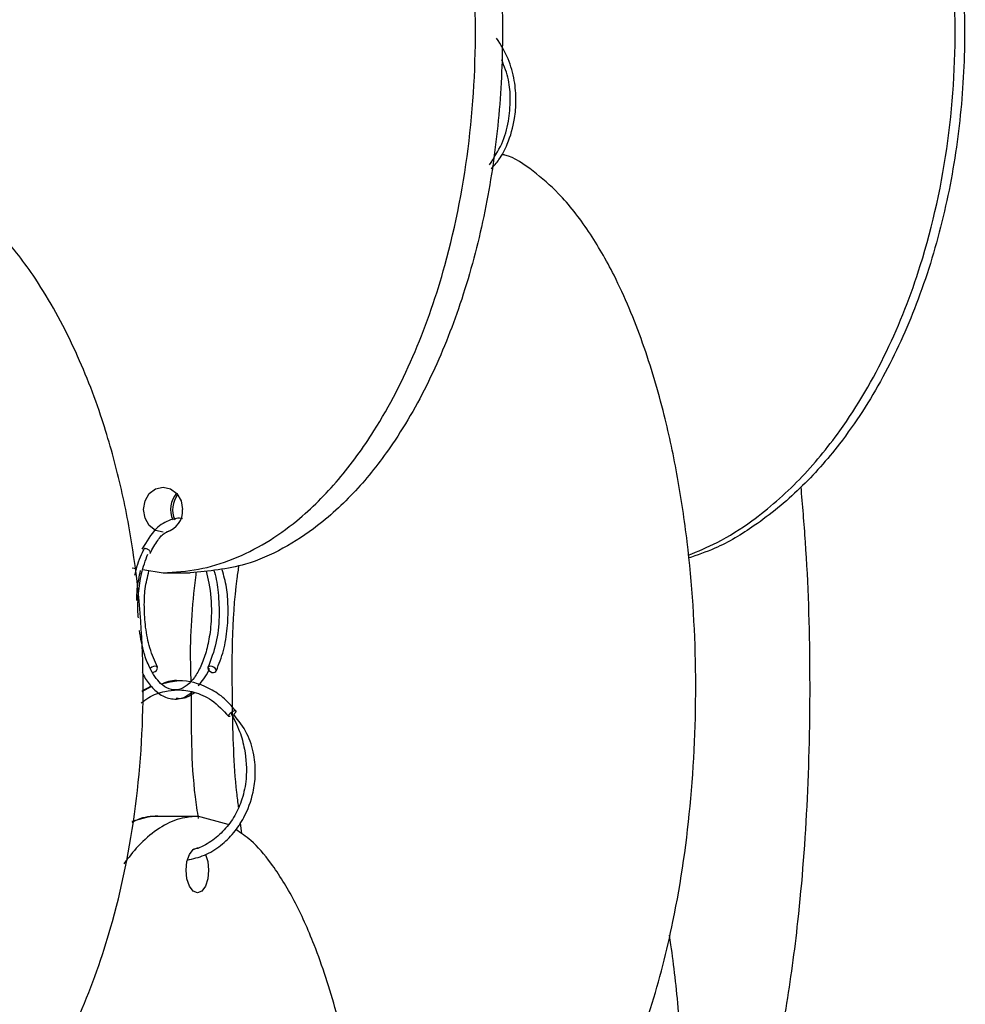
# Model space of a CAD drawing. Header units: millimetres. Extents: x 331 to 1634, y 417 to 1709.
# Tile 134 of 142: x 1579 to 1631, y 859 to 913. Entities that reach past the tile are written whole.
import ezdxf

# ---------------------------------------------------------------- set-up
doc = ezdxf.new("R2010")
doc.units = ezdxf.units.MM

msp = doc.modelspace()

# ---------------------------------------------------------------- linework, layer by layer
at = {"color": 7, "linetype": 'Continuous', "lineweight": 25}
for p, q in [((1586.241, 883.536), (1586.228, 883.52)), ((1585.25, 882.714), (1585.47, 882.68)), ((1585.836, 882.623), (1586.961, 882.45)), ((1586.961, 882.45), (1588.461, 882.45)), ((1586.321, 876.142), (1585.777, 875.837)), ((1586.3, 876.162), (1585.779, 875.875)), ((1585.237, 868.675), (1586.262, 868.95)), ((1586.262, 868.95), (1588.86, 868.95)), ((1590.568, 868.492), (1588.86, 868.95)), ((1591.235, 868.576), (1591.308, 867.978))]:
    msp.add_line(p, q, dxfattribs=at)
at = {"color": 7, "linetype": 'Continuous', "lineweight": 25, "flags": 128}
for points in [[(1586.961, 884.7), (1586.546, 884.795), (1586.195, 885.066), (1585.961, 885.471), (1585.878, 885.95), (1585.961, 886.428), (1586.195, 886.834), (1586.546, 887.104), (1586.961, 887.2), (1587.375, 887.104), (1587.726, 886.834), (1587.961, 886.428), (1588.043, 885.95), (1588.043, 885.95)], [(1586.332, 876.914), (1586.421, 876.929), (1586.51, 876.968), (1586.585, 877.026), (1586.635, 877.094), (1586.653, 877.161), (1586.635, 877.218), (1586.584, 877.255), (1586.509, 877.268), (1586.42, 877.253), (1586.331, 877.214), (1586.256, 877.156), (1586.247, 877.147)], [(1589.76, 876.914), (1589.837, 876.929), (1589.888, 876.968), (1589.907, 877.026), (1589.89, 877.094), (1589.839, 877.161), (1589.763, 877.218), (1589.673, 877.255), (1589.583, 877.268), (1589.507, 877.253), (1589.455, 877.214), (1589.436, 877.156), (1589.454, 877.088), (1589.504, 877.02), (1589.58, 876.964), (1589.67, 876.926), (1589.76, 876.914)], [(1589.485, 865.95), (1589.437, 865.471), (1589.302, 865.066), (1589.099, 864.795), (1588.86, 864.7), (1588.621, 864.795), (1588.418, 865.066), (1588.282, 865.471), (1588.235, 865.95), (1588.282, 866.428), (1588.418, 866.834), (1588.621, 867.104), (1588.86, 867.2), (1588.926, 867.193)], [(1589.302, 866.833), (1589.437, 866.428), (1589.485, 865.95)]]:
    msp.add_lwpolyline(points, dxfattribs=at)
at = {"color": 7, "linetype": 'Continuous', "lineweight": 25}
for centre, radius, start, end in [((1588.754, 885.949), 1.38, 139.1452, 204.1195), ((1588.884, 885.947), 1.399, 143.1267, 203.6334), ((1586.843, 885.881), 1.203, 284.9776, 3.2597)]:
    msp.add_arc(centre, radius, start, end, dxfattribs=at)
for points, knots in [([(1586.961, 882.45), (1587.619, 882.488), (1588.935, 882.566), (1590.861, 883.16), (1592.69, 884.077), (1594.694, 885.506), (1596.744, 887.56), (1599.007, 890.682), (1601.04, 894.664), (1602.883, 900.061), (1604.092, 906.378), (1604.394, 912.72), (1604.029, 918.279), (1603.259, 923.007), (1602.039, 927.489), (1600.378, 931.646), (1598.446, 935.073), (1596.307, 937.824), (1594.247, 939.769), (1592.128, 941.151), (1589.768, 942.201), (1587.995, 942.358), (1586.961, 942.45)], [0, 0, 0, 0, 0.0287324, 0.0574768, 0.0865624, 0.1156695, 0.160081, 0.2045635, 0.2692848, 0.3341101, 0.4235075, 0.5129719, 0.5735152, 0.6342289, 0.6947006, 0.750912, 0.8070511, 0.8487904, 0.8904698, 0.9227172, 0.9549322, 1, 1, 1, 1]), ([(1588.461, 942.45), (1589.119, 942.411), (1590.435, 942.333), (1592.361, 941.739), (1594.19, 940.822), (1596.194, 939.393), (1598.244, 937.339), (1600.507, 934.217), (1602.54, 930.235), (1604.383, 924.838), (1605.592, 918.521), (1605.894, 912.18), (1605.529, 906.62), (1604.759, 901.892), (1603.539, 897.41), (1601.878, 893.254), (1599.946, 889.826), (1597.807, 887.076), (1595.747, 885.13), (1593.628, 883.748), (1591.268, 882.699), (1589.495, 882.541), (1588.461, 882.45)], [0, 0, 0, 0, 0.028732, 0.057477, 0.086562, 0.11567, 0.160081, 0.204563, 0.269285, 0.33411, 0.423508, 0.512972, 0.573515, 0.634229, 0.694701, 0.750912, 0.807051, 0.84879, 0.89047, 0.922717, 0.954932, 1, 1, 1, 1]), ([(1616.071, 883.42), (1616.614, 883.641), (1617.86, 884.149), (1619.977, 885.516), (1622.314, 887.557), (1624.886, 890.683), (1627.198, 894.664), (1629.294, 900.061), (1630.669, 906.378), (1631.013, 912.72), (1630.597, 918.279), (1629.722, 923.007), (1628.334, 927.489), (1626.445, 931.646), (1624.249, 935.073), (1621.816, 937.824), (1619.473, 939.769), (1617.063, 941.151), (1614.38, 942.201), (1612.364, 942.358), (1611.188, 942.45)], [0, 0, 0, 0, 0.023972, 0.055073, 0.102528, 0.150058, 0.219215, 0.288482, 0.384005, 0.4796, 0.544291, 0.609165, 0.673781, 0.733844, 0.79383, 0.838429, 0.882965, 0.917422, 0.951844, 1, 1, 1, 1]), ([(1611.709, 942.45), (1612.457, 942.411), (1613.954, 942.333), (1616.144, 941.739), (1618.224, 940.822), (1620.502, 939.393), (1622.834, 937.339), (1625.407, 934.217), (1627.719, 930.235), (1629.815, 924.838), (1631.19, 918.521), (1631.534, 912.18), (1631.118, 906.62), (1630.243, 901.892), (1628.855, 897.41), (1626.967, 893.253), (1624.769, 889.828), (1622.338, 887.071), (1619.989, 885.147), (1617.871, 883.866), (1616.579, 883.424), (1616.082, 883.254)], [0, 0, 0, 0, 0.030475, 0.060963, 0.091812, 0.122685, 0.16979, 0.21697, 0.285617, 0.354374, 0.449193, 0.544084, 0.608299, 0.672695, 0.736834, 0.796455, 0.855999, 0.900269, 0.944477, 0.97868, 1, 1, 1, 1]), ([(1605.16, 904.847), (1605.306, 905.01), (1605.66, 905.405), (1606.136, 906.336), (1606.463, 907.457), (1606.558, 908.668), (1606.461, 909.799), (1606.127, 911.027), (1605.684, 911.727), (1605.45, 912.096)], [0, 0, 0, 0, 0.090009, 0.218976, 0.404336, 0.525256, 0.664841, 0.823079, 1, 1, 1, 1]), ([(1605.053, 905.064), (1605.3, 905.439), (1605.774, 906.157), (1606.141, 907.44), (1606.24, 908.651), (1606.158, 909.839), (1605.881, 910.523), (1605.736, 910.884)], [0, 0, 0, 0, 0.230822, 0.442245, 0.634381, 0.80726, 1, 1, 1, 1]), ([(1570.37, 846.257), (1570.402, 846.26), (1571.1, 846.324), (1572.412, 846.805), (1574.255, 847.694), (1576.245, 849.124), (1578.304, 851.175), (1580.556, 854.281), (1582.6, 858.272), (1584.438, 863.637), (1585.656, 869.974), (1586.004, 877.08), (1585.478, 883.054), (1584.54, 887.736), (1583.475, 891.448), (1581.953, 895.259), (1580.031, 898.678), (1577.885, 901.442), (1575.834, 903.388), (1573.704, 904.762), (1571.904, 905.628), (1570.711, 905.76), (1570.263, 905.81)], [0, 0, 0, 0, 0.001508, 0.032265, 0.062645, 0.093678, 0.139931, 0.187492, 0.254916, 0.324204, 0.417249, 0.512958, 0.607395, 0.656057, 0.704707, 0.763387, 0.823271, 0.866775, 0.911306, 0.944882, 0.979337, 1, 1, 1, 1]), ([(1605.99, 846.628), (1606.167, 846.693), (1606.82, 846.933), (1607.888, 847.716), (1609.37, 849.115), (1610.896, 851.178), (1612.568, 854.279), (1614.085, 858.272), (1615.449, 863.637), (1616.353, 869.974), (1616.611, 877.08), (1616.221, 883.054), (1615.525, 887.736), (1614.734, 891.448), (1613.605, 895.259), (1612.178, 898.678), (1610.585, 901.44), (1609.064, 903.395), (1607.48, 904.742), (1606.408, 905.513), (1605.796, 905.63), (1605.736, 905.642)], [0, 0, 0, 0, 0.011743, 0.043319, 0.075572, 0.123644, 0.173075, 0.243151, 0.315164, 0.411869, 0.511342, 0.609492, 0.660068, 0.710631, 0.771619, 0.833859, 0.879074, 0.925356, 0.960252, 0.996063, 1, 1, 1, 1]), ([(1617.99, 847.424), (1618.075, 847.527), (1618.405, 847.925), (1619.039, 849.142), (1619.856, 851.17), (1620.745, 854.283), (1621.552, 858.271), (1622.278, 863.637), (1622.76, 869.975), (1622.891, 877.076), (1622.708, 882.893), (1622.426, 886.204), (1622.339, 887.22)], [0, 0, 0, 0, 0.017888, 0.069848, 0.147291, 0.226925, 0.339816, 0.455828, 0.611618, 0.771867, 0.929987, 1, 1, 1, 1]), ([(1588.032, 885.435), (1588.031, 885.435), (1587.809, 885.503), (1587.311, 885.393), (1586.496, 884.947), (1586.037, 884.169), (1585.787, 883.747)], [0, 0, 0, 0, 0.001593, 0.26965, 0.603568, 1, 1, 1, 1]), ([(1586.239, 883.532), (1586.375, 883.782), (1586.627, 884.243), (1587.014, 884.669), (1587.258, 884.753), (1587.354, 884.786)], [0, 0, 0, 0, 0.418856, 0.772395, 1, 1, 1, 1]), ([(1585.919, 883.808), (1585.758, 883.477), (1585.535, 883.016), (1585.411, 882.452), (1585.377, 882.293)], [0, 0, 0, 0, 0.71757, 1, 1, 1, 1]), ([(1585.586, 879.945), (1585.578, 880.048), (1585.541, 880.497), (1585.585, 881.344), (1585.741, 882.473), (1585.982, 883.128), (1586.108, 883.472)], [0, 0, 0, 0, 0.081614, 0.35536, 0.661446, 1, 1, 1, 1]), ([(1591.156, 882.866), (1591.119, 882.62), (1590.738, 880.07), (1590.767, 875.805), (1590.86, 871.559), (1591.095, 869.715), (1591.129, 869.441)], [0, 0, 0, 0, 0.056292, 0.582095, 0.937923, 1, 1, 1, 1]), ([(1585.5, 880.909), (1585.505, 881.119), (1585.519, 881.705), (1585.637, 882.238), (1585.713, 882.581)], [0, 0, 0, 0, 0.3567782, 1, 1, 1, 1]), ([(1589.343, 882.527), (1589.4, 882.311), (1589.589, 881.598), (1589.67, 880.357), (1589.572, 879.054), (1589.358, 878.052), (1589.063, 877.243), (1588.702, 876.617), (1588.291, 876.172), (1587.818, 875.925), (1587.302, 875.953), (1586.751, 876.309), (1586.257, 877.02), (1585.851, 878.056), (1585.722, 878.816), (1585.648, 879.252)], [0, 0, 0, 0, 0.047554, 0.157527, 0.237692, 0.306817, 0.374061, 0.439893, 0.504912, 0.5769, 0.660056, 0.735388, 0.843517, 0.91039, 1, 1, 1, 1]), ([(1586.642, 877.207), (1586.491, 877.55), (1586.202, 878.208), (1585.971, 879.391), (1585.902, 880.511), (1585.94, 881.598), (1586.095, 882.216), (1586.175, 882.536)], [0, 0, 0, 0, 0.2317984, 0.4446592, 0.6384265, 0.812907, 1, 1, 1, 1]), ([(1588.519, 876.456), (1588.51, 876.674), (1588.437, 878.487), (1588.559, 880.516), (1588.778, 882.279), (1588.802, 882.473)], [0, 0, 0, 0, 0.108039, 0.902119, 1, 1, 1, 1]), ([(1589.771, 882.569), (1589.782, 882.537), (1589.906, 882.175), (1590.038, 881.295), (1590.098, 879.949), (1589.93, 878.451), (1589.613, 877.63), (1589.446, 877.2)], [0, 0, 0, 0, 0.019942, 0.22617, 0.45837, 0.716369, 1, 1, 1, 1]), ([(1589.915, 877.033), (1590.057, 877.388), (1590.336, 878.083), (1590.54, 879.332), (1590.578, 880.527), (1590.506, 881.658), (1590.323, 882.297), (1590.232, 882.615)], [0, 0, 0, 0, 0.227806, 0.446007, 0.644325, 0.822808, 1, 1, 1, 1]), ([(1585.796, 876.936), (1585.807, 876.91), (1585.927, 876.618), (1586.252, 876.171), (1586.79, 875.652), (1587.443, 875.408), (1588.062, 875.455), (1588.427, 875.734), (1588.568, 875.841)], [0, 0, 0, 0, 0.017925, 0.198881, 0.397587, 0.615455, 0.85251, 1, 1, 1, 1]), ([(1588.909, 876.188), (1589.126, 876.43), (1589.365, 876.695), (1589.514, 877.112), (1589.527, 877.148)], [0, 0, 0, 0, 0.913737, 1, 1, 1, 1]), ([(1590.99, 874.794), (1590.758, 875.057), (1590.307, 875.57), (1589.256, 876.217), (1588.06, 876.57), (1587.195, 876.355), (1586.877, 876.276)], [0, 0, 0, 0, 0.214525, 0.41741, 0.785965, 1, 1, 1, 1]), ([(1587.817, 876.446), (1587.813, 876.447), (1587.519, 876.518), (1587.221, 876.405), (1586.927, 876.294)], [0, 0, 0, 0, 0.01427, 1, 1, 1, 1]), ([(1585.747, 875.231), (1585.882, 875.335), (1586.281, 875.641), (1586.98, 875.881), (1587.83, 875.985), (1588.721, 875.858), (1589.73, 875.418), (1590.294, 874.811), (1590.597, 874.485)], [0, 0, 0, 0, 0.090602, 0.268151, 0.40385, 0.570976, 0.769628, 1, 1, 1, 1]), ([(1587.676, 875.495), (1587.833, 875.484), (1588.181, 875.457), (1588.514, 875.682), (1588.697, 875.806)], [0, 0, 0, 0, 0.4498243, 1, 1, 1, 1]), ([(1588.926, 868.818), (1588.864, 869.221), (1588.51, 871.514), (1588.527, 873.888), (1588.541, 875.845)], [0, 0, 0, 0, 0.1758052, 1, 1, 1, 1]), ([(1590.709, 874.684), (1590.886, 874.347), (1591.217, 873.717), (1591.547, 872.469), (1591.634, 871.176), (1591.38, 869.925), (1590.954, 868.96), (1590.368, 868.15), (1589.625, 867.532), (1589.029, 867.183), (1588.686, 867.12), (1588.645, 867.112)], [0, 0, 0, 0, 0.126935, 0.237364, 0.413371, 0.536658, 0.645841, 0.757609, 0.871161, 0.984707, 1, 1, 1, 1]), ([(1590.675, 874.478), (1590.66, 874.475), (1590.63, 874.469), (1590.599, 874.478), (1590.585, 874.502), (1590.593, 874.541), (1590.619, 874.588), (1590.659, 874.638), (1590.695, 874.67), (1590.71, 874.684)], [0, 0, 0, 0, 0.1350242, 0.2700484, 0.4408375, 0.5758519, 0.7247425, 0.8816825, 1, 1, 1, 1]), ([(1590.845, 874.776), (1590.869, 874.786), (1590.91, 874.805), (1590.941, 874.807), (1590.954, 874.807)], [0, 0, 0, 0, 0.558475, 1, 1, 1, 1]), ([(1590.954, 874.807), (1590.965, 874.806), (1590.989, 874.802), (1591.001, 874.777), (1590.994, 874.738), (1590.968, 874.691), (1590.926, 874.639), (1590.889, 874.606), (1590.872, 874.591)], [0, 0, 0, 0, 0.153868, 0.348492, 0.502349, 0.672019, 0.850861, 1, 1, 1, 1]), ([(1588.302, 866.512), (1588.622, 866.588), (1589.276, 866.741), (1590.152, 867.283), (1590.891, 868.002), (1591.544, 868.976), (1591.954, 870.092), (1592.106, 871.293), (1592.018, 872.409), (1591.651, 873.597), (1591.143, 874.252), (1590.877, 874.595)], [0, 0, 0, 0, 0.1040275, 0.2125608, 0.3144025, 0.4132374, 0.5550845, 0.6472141, 0.752718, 0.8707059, 1, 1, 1, 1]), ([(1588.86, 868.95), (1588.485, 868.913), (1587.725, 868.839), (1586.618, 868.24), (1585.618, 867.403), (1585.036, 866.644), (1584.773, 866.3)], [0, 0, 0, 0, 0.25754, 0.522433, 0.784082, 1, 1, 1, 1]), ([(1586.669, 868.95), (1586.287, 868.932), (1585.796, 868.91), (1585.325, 868.651), (1585.221, 868.593)], [0, 0, 0, 0, 0.778393, 1, 1, 1, 1]), ([(1591.123, 809.732), (1591.472, 810.01), (1592.179, 810.572), (1593.323, 812.013), (1594.508, 814.058), (1595.814, 817.183), (1596.988, 821.164), (1598.052, 826.561), (1598.751, 832.878), (1598.925, 839.22), (1598.714, 844.779), (1598.27, 849.507), (1597.565, 853.989), (1596.606, 858.146), (1595.491, 861.571), (1594.256, 864.328), (1593.064, 866.254), (1591.96, 867.562), (1591.273, 868.022), (1590.991, 868.211)], [0, 0, 0, 0, 0.032, 0.064813, 0.114879, 0.165026, 0.237988, 0.311068, 0.411848, 0.512704, 0.580956, 0.6494, 0.717572, 0.78094, 0.844228, 0.891282, 0.938268, 0.974621, 1, 1, 1, 1]), ([(1615.582, 820.319), (1615.613, 820.617), (1615.801, 822.375), (1616.056, 826.594), (1616.312, 832.868), (1616.368, 839.221), (1616.296, 844.779), (1616.141, 849.506), (1615.898, 853.996), (1615.559, 858.123), (1615.269, 860.903), (1615.066, 862.171), (1615.038, 862.348)], [0, 0, 0, 0, 0.023631, 0.139364, 0.298966, 0.458687, 0.566776, 0.675169, 0.783129, 0.883484, 0.98371, 1, 1, 1, 1])]:
    msp.add_open_spline(points, degree=3, knots=knots, dxfattribs=at)
at = {"color": 1, "linetype": 'Continuous', "lineweight": 25}
for points, knots in [([(1585.92, 883.807), (1585.942, 883.806), (1585.989, 883.802), (1586.063, 883.777), (1586.133, 883.738), (1586.19, 883.691), (1586.232, 883.637), (1586.252, 883.582), (1586.244, 883.551), (1586.241, 883.536)], [0, 0, 0, 0, 0.12829, 0.290562, 0.418843, 0.560308, 0.709422, 0.858535, 1, 1, 1, 1]), ([(1590.71, 874.684), (1590.715, 874.688), (1590.738, 874.71), (1590.786, 874.743), (1590.826, 874.765), (1590.845, 874.776)], [0, 0, 0, 0, 0.119749, 0.581386, 1, 1, 1, 1])]:
    msp.add_open_spline(points, degree=3, knots=knots, dxfattribs=at)

doc.saveas('drawing.dxf')
